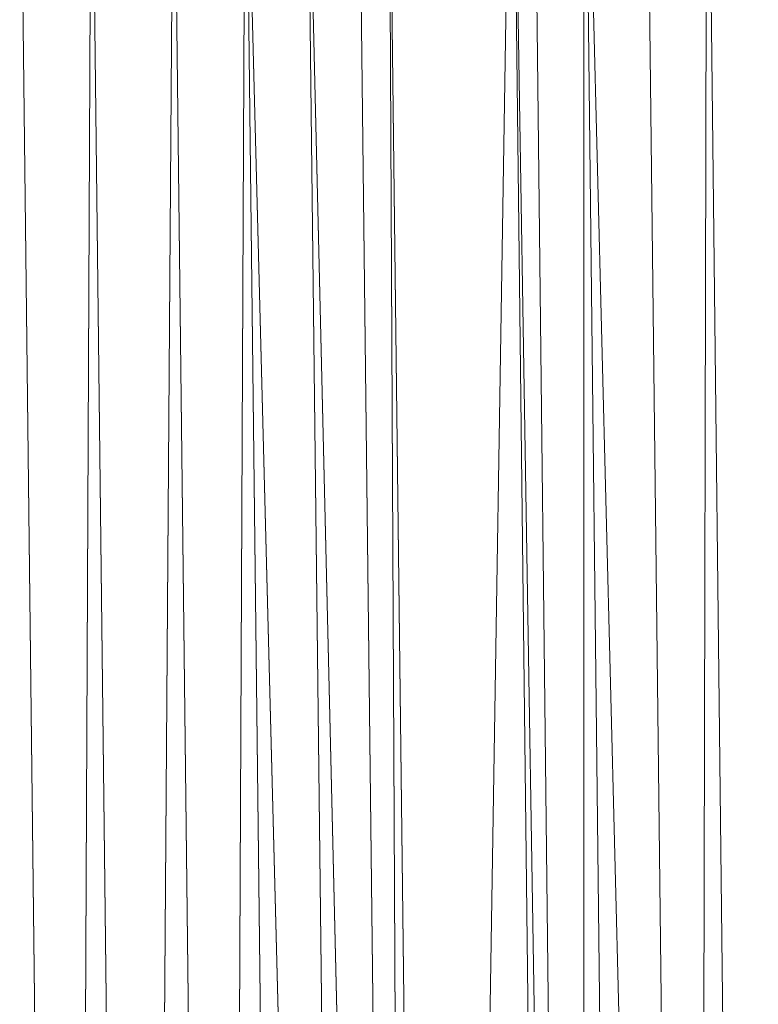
# Model space of a CAD drawing. Header units: metres. Extents: x 391.1 to 427.5, y 12.7 to 28.4.
# Tile 166 of 241: x 408.8382 to 408.8867, y 23.9549 to 24.0196. Entities that reach past the tile are written whole.
import ezdxf

# ---------------------------------------------------------------- set-up
doc = ezdxf.new("R2010")
doc.units = ezdxf.units.M
doc.layers.add('02_MOBILIARIO', color=7, linetype='Continuous', lineweight=18)

# ---------------------------------------------------------------- blocks, each defined once
blk = doc.blocks.new('Family - Plats de dutxa PS-1-153501-01_TEL_PS1')
at = {"layer": '02_MOBILIARIO', "color": 253, "true_color": 0xaaaaaa}
for p, q in [((0.734098, 0.4), (0.738817, 0.694438)), ((0.738817, 0.694438), (0.734098, 0.4)), ((0.742188, 0.4), (0.738817, 0.694438)), ((0.738817, 0.694438), (0.743536, 0.4)), ((0.743536, 0.4), (0.738817, 0.694438)), ((0.738817, 0.694438), (0.742188, 0.4)), ((0.743536, 0.4), (0.740166, 0.694438)), ((0.740166, 0.694438), (0.743536, 0.4)), ((0.746907, 0.4), (0.743536, 0.694438)), ((0.743536, 0.694438), (0.750952, 0.4)), ((0.750952, 0.4), (0.743536, 0.694438)), ((0.743536, 0.4), (0.743536, 0.694438)), ((0.743536, 0.694438), (0.746907, 0.4)), ((0.743536, 0.694438), (0.743536, 0.4)), ((0.750952, 0.4), (0.747581, 0.694438)), ((0.747581, 0.694438), (0.750952, 0.4)), ((0.750952, 0.4), (0.751626, 0.694438)), ((0.751626, 0.694438), (0.750952, 0.4)), ((0.751626, 0.694438), (0.754997, 0.4)), ((0.751626, 0.694438), (0.754997, 0.4)), ((0.706458, 0.687023), (0.709829, 0.4)), ((0.709829, 0.4), (0.706458, 0.687023)), ((0.709829, 0.4), (0.711177, 0.687023)), ((0.711177, 0.687023), (0.709829, 0.4)), ((0.714548, 0.4), (0.711177, 0.687023)), ((0.711177, 0.687023), (0.714548, 0.4)), ((0.714548, 0.4), (0.71657, 0.687023)), ((0.71657, 0.687023), (0.714548, 0.4)), ((0.719941, 0.4), (0.71657, 0.687023)), ((0.71657, 0.687023), (0.719941, 0.4)), ((0.719941, 0.4), (0.721289, 0.687023)), ((0.721289, 0.687023), (0.719941, 0.4)), ((0.72466, 0.4), (0.721289, 0.687023)), ((0.721289, 0.687023), (0.728705, 0.4)), ((0.728705, 0.4), (0.721289, 0.687023)), ((0.721289, 0.687023), (0.72466, 0.4)), ((0.728705, 0.4), (0.725334, 0.687023)), ((0.725334, 0.687023), (0.732076, 0.4)), ((0.732076, 0.4), (0.725334, 0.687023)), ((0.725334, 0.687023), (0.728705, 0.4)), ((0.732076, 0.4), (0.728705, 0.687023)), ((0.728705, 0.687023), (0.732076, 0.4)), ((0.734098, 0.4), (0.730727, 0.687023)), ((0.732076, 0.4), (0.730727, 0.687023)), ((0.730727, 0.687023), (0.734098, 0.4)), ((0.730727, 0.687023), (0.732076, 0.4))]:
    blk.add_line(p, q, dxfattribs=at)
blk = doc.blocks.new('LONDR55-XX_ZZ-ARQ-CAA-M3D-Londres55_ifc-1-01_TEL_PS1')
at = {"layer": '02_MOBILIARIO', "color": 253, "lineweight": 18, "true_color": 0xaaaaaa}
blk.add_blockref('Family - Plats de dutxa PS-1-153501-01_TEL_PS1', (408.131716, 23.350737), dxfattribs=at)

msp = doc.modelspace()

# ---------------------------------------------------------------- block references
at = {"lineweight": 5}
msp.add_blockref('LONDR55-XX_ZZ-ARQ-CAA-M3D-Londres55_ifc-1-01_TEL_PS1', (0, 0), dxfattribs=at)

doc.saveas('drawing.dxf')
